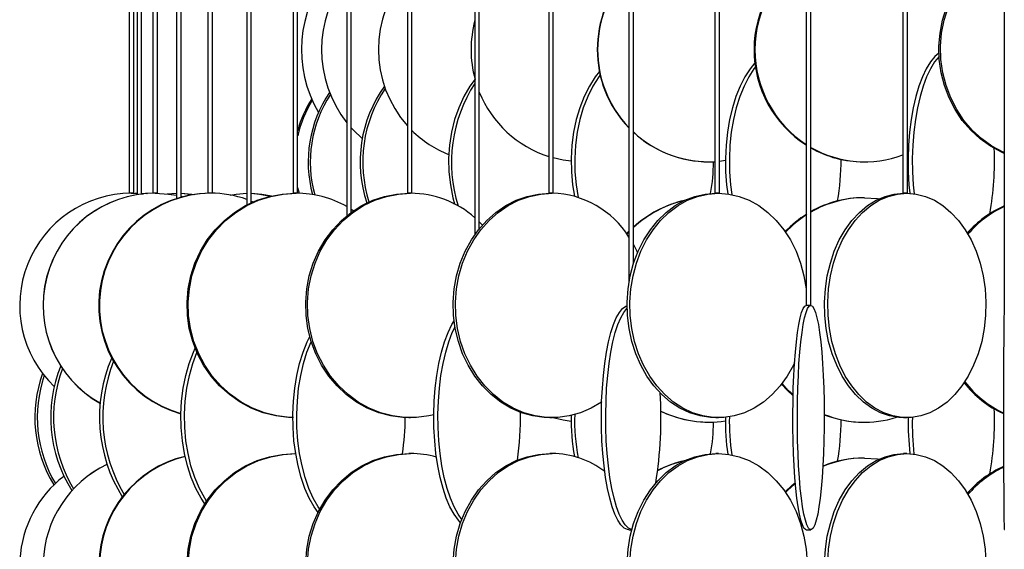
# Model space of a CAD drawing. Header units: millimetres. Extents: x 495 to 2657, y 518 to 2595.
# Tile 22 of 96: x 517 to 627, y 2093 to 2152. Entities that reach past the tile are written whole.
import ezdxf

# ---------------------------------------------------------------- set-up
doc = ezdxf.new("R2010")
doc.units = ezdxf.units.MM

msp = doc.modelspace()

# ---------------------------------------------------------------- linework, layer by layer
at = {"color": 7, "linetype": 'Continuous', "lineweight": 25}
for p, q in [((529.53, 2574.8), (529.53, 2132.55)), ((530.03, 2132.55), (530.03, 2574.8)), ((530.41, 2574.8), (530.41, 2132.39)), ((530.91, 2132.46), (530.91, 2574.8)), ((532.18, 2574.8), (532.18, 2132.55)), ((532.68, 2132.55), (532.68, 2574.8)), ((534.81, 2574.8), (534.81, 2131.97)), ((535.31, 2132.12), (535.31, 2574.8)), ((538.31, 2574.8), (538.31, 2132.55)), ((538.81, 2132.55), (538.81, 2574.8)), ((542.65, 2574.8), (542.65, 2131.24)), ((543.15, 2131.49), (543.15, 2574.8)), ((547.82, 2574.8), (547.82, 2132.55)), ((548.32, 2132.55), (548.32, 2574.8)), ((553.8, 2574.8), (553.8, 2130.04)), ((554.3, 2130.42), (554.3, 2574.8)), ((560.57, 2574.8), (560.57, 2132.55)), ((561.07, 2132.55), (561.07, 2574.8)), ((568.08, 2574.8), (568.08, 2127.93)), ((568.58, 2128.59), (568.58, 2574.8)), ((576.33, 2574.8), (576.33, 2132.55)), ((576.83, 2132.55), (576.83, 2574.8)), ((585.26, 2574.8), (585.26, 2122.53)), ((585.76, 2124.66), (585.76, 2574.8)), ((594.85, 2574.8), (594.85, 2132.55)), ((595.35, 2132.55), (595.35, 2574.8)), ((605.05, 2574.8), (605.05, 2120.05)), ((605.55, 2120.05), (605.55, 2574.8)), ((615.83, 2574.8), (615.83, 2132.55)), ((616.33, 2132.55), (616.33, 2574.8)), ((627.13, 2574.8), (627.13, 2120.05)), ((616.42, 2137.09), (616.33, 2137.05)), ((594.19, 2136.05), (594.23, 2136.05)), ((596.03, 2136.18), (595.35, 2136.1)), ((611.44, 2136.05), (611.54, 2136.05)), ((548.32, 2133.17), (548.48, 2132.54)), ((529.53, 2132.55), (529.53, 2132.55)), ((530.03, 2132.55), (529.53, 2132.55)), ((529.75, 2132.55), (530.41, 2132.53)), ((529.81, 2132.55), (530.41, 2132.53)), ((530.03, 2132.55), (530.03, 2132.55)), ((530.21, 2132.54), (530.41, 2132.55)), ((530.91, 2132.55), (531.56, 2132.52)), ((530.91, 2132.54), (531.5, 2132.51)), ((530.91, 2132.5), (531.11, 2132.48)), ((530.91, 2132.49), (531.08, 2132.48)), ((532.18, 2132.55), (532.18, 2132.55)), ((532.68, 2132.55), (532.18, 2132.55)), ((532.68, 2132.55), (532.68, 2132.55)), ((533.75, 2132.48), (534.81, 2132.55)), ((538.31, 2132.55), (538.31, 2132.55)), ((538.81, 2132.55), (538.31, 2132.55)), ((538.81, 2132.55), (538.81, 2132.55)), ((543.15, 2131.67), (543.36, 2131.58)), ((547.82, 2132.55), (547.82, 2132.55)), ((548.32, 2132.55), (547.82, 2132.55)), ((561.07, 2132.55), (560.57, 2132.55)), ((576.83, 2132.55), (576.33, 2132.55)), ((595.35, 2132.55), (594.85, 2132.55)), ((611.54, 2132.05), (611.44, 2132.05)), ((616.33, 2132.55), (615.83, 2132.55)), ((554.3, 2130.78), (554.59, 2130.6)), ((565.7, 2131.42), (565.79, 2131.45)), ((568.58, 2129.36), (568.93, 2129.01)), ((585.02, 2128.01), (585.26, 2128.27)), ((605.55, 2120.05), (605.05, 2120.05)), ((560.72, 2107.55), (560.91, 2107.55)), ((576.45, 2107.55), (576.7, 2107.55)), ((594.95, 2107.55), (595.25, 2107.55)), ((615.9, 2107.55), (616.25, 2107.55)), ((594.19, 2107.05), (594.23, 2107.05)), ((611.44, 2107.05), (611.54, 2107.05)), ((548.1, 2103.55), (548, 2103.55)), ((560.91, 2103.55), (560.72, 2103.55)), ((576.7, 2103.55), (576.45, 2103.55)), ((595.25, 2103.55), (594.95, 2103.55)), ((611.54, 2103.05), (611.44, 2103.05)), ((616.25, 2103.55), (615.9, 2103.55)), ((585.27, 2095.05), (585.58, 2095.05)), ((605.05, 2095.05), (605.55, 2095.05))]:
    msp.add_line(p, q, dxfattribs=at)
at = {"color": 7, "linetype": 'Continuous', "lineweight": 25, "flags": 128}
for points in [[(627.13, 2136.96), (626.81, 2137.11), (625.58, 2137.79), (624.43, 2138.61), (623.38, 2139.58), (622.45, 2140.67), (621.64, 2141.88), (620.97, 2143.17), (620.45, 2144.55), (620.09, 2145.97), (619.88, 2147.44), (619.84, 2148.92), (619.97, 2150.39), (620.25, 2151.84), (620.69, 2153.25), (621.29, 2154.58), (622.03, 2155.84), (622.9, 2156.99), (623.89, 2158.02), (624.99, 2158.92), (626.18, 2159.67), (627.13, 2160.13)], [(627.13, 2137.04), (626.99, 2137.11), (625.75, 2137.79), (624.61, 2138.61), (623.56, 2139.58), (622.63, 2140.67), (621.82, 2141.88), (621.15, 2143.17), (620.63, 2144.55), (620.27, 2145.97), (620.06, 2147.44), (620.02, 2148.92), (620.14, 2150.39), (620.43, 2151.84), (620.87, 2153.25), (621.47, 2154.58), (622.21, 2155.84), (623.08, 2156.99), (624.07, 2158.02), (625.17, 2158.92), (626.36, 2159.67), (627.13, 2160.06)], [(619.84, 2148.15), (619.39, 2147.77), (618.89, 2147.17), (618.43, 2146.42), (617.99, 2145.52), (617.61, 2144.49), (617.26, 2143.34), (616.97, 2142.08), (616.74, 2140.75), (616.57, 2139.34), (616.45, 2137.89), (616.41, 2136.42), (616.42, 2134.94), (616.5, 2133.47), (616.59, 2132.54)], [(599.32, 2147.07), (598.78, 2146.42), (598.19, 2145.52), (597.66, 2144.49), (597.2, 2143.34), (596.8, 2142.08), (596.49, 2140.75), (596.25, 2139.34), (596.1, 2137.89), (596.03, 2136.42), (596.05, 2134.94), (596.16, 2133.47), (596.29, 2132.48)], [(619.86, 2147.77), (619.86, 2147.77), (619.36, 2147.17), (618.89, 2146.42), (618.46, 2145.52), (618.07, 2144.49), (617.73, 2143.34), (617.44, 2142.08), (617.21, 2140.75), (617.03, 2139.34), (616.92, 2137.89), (616.87, 2136.42), (616.89, 2134.94), (616.97, 2133.47), (617.06, 2132.5)], [(581.97, 2146.11), (581.51, 2145.52), (580.85, 2144.49), (580.27, 2143.34), (579.79, 2142.08), (579.39, 2140.75), (579.1, 2139.34), (578.91, 2137.89), (578.83, 2136.42), (578.85, 2134.94), (578.99, 2133.47), (579.2, 2132.21)], [(599.38, 2146.63), (599.21, 2146.42), (598.62, 2145.52), (598.1, 2144.49), (597.63, 2143.34), (597.24, 2142.08), (596.92, 2140.75), (596.68, 2139.34), (596.53, 2137.89), (596.47, 2136.42), (596.49, 2134.94), (596.6, 2133.47), (596.73, 2132.41)], [(568.1, 2145.26), (567.53, 2144.49), (566.86, 2143.34), (566.28, 2142.08), (565.82, 2140.75), (565.47, 2139.34), (565.25, 2137.89), (565.16, 2136.42), (565.19, 2134.94), (565.35, 2133.47), (565.63, 2132.05), (565.82, 2131.36)], [(582.05, 2145.72), (581.9, 2145.52), (581.24, 2144.49), (580.67, 2143.34), (580.18, 2142.08), (579.78, 2140.75), (579.49, 2139.34), (579.3, 2137.89), (579.22, 2136.42), (579.25, 2134.94), (579.38, 2133.47), (579.62, 2132.08)], [(555.53, 2138.65), (554.53, 2139.58), (554.3, 2139.82)], [(578.82, 2136.12), (577.92, 2136.25), (576.83, 2136.49)], [(532.43, 2132.55), (533.91, 2132.46), (534.81, 2132.32)], [(535.31, 2132.55), (536.53, 2132.46), (536.79, 2132.42)], [(535.31, 2132.54), (536.35, 2132.46), (536.7, 2132.41)], [(535.31, 2132.21), (535.37, 2132.2), (535.49, 2132.17)], [(547.86, 2107.55), (547.29, 2107.57), (545.88, 2107.75), (544.49, 2108.09), (543.15, 2108.61), (541.89, 2109.29), (540.7, 2110.11), (539.62, 2111.08), (538.66, 2112.17), (537.83, 2113.38), (537.14, 2114.67), (536.61, 2116.05), (536.23, 2117.47), (536.02, 2118.94), (535.98, 2120.42), (536.1, 2121.89), (536.4, 2123.34), (536.85, 2124.75), (537.47, 2126.08), (538.23, 2127.34), (539.13, 2128.49), (540.15, 2129.52), (541.28, 2130.42), (542.51, 2131.17), (543.82, 2131.77), (545.18, 2132.2), (546.58, 2132.46), (548, 2132.55)], [(547.78, 2107.55), (547.43, 2107.57), (546.01, 2107.75), (544.63, 2108.09), (543.29, 2108.61), (542.02, 2109.29), (540.84, 2110.11), (539.76, 2111.08), (538.8, 2112.17), (537.97, 2113.38), (537.28, 2114.67), (536.74, 2116.05), (536.37, 2117.47), (536.16, 2118.94), (536.11, 2120.42), (536.24, 2121.89), (536.53, 2123.34), (536.99, 2124.75), (537.6, 2126.08), (538.36, 2127.34), (539.26, 2128.49), (540.29, 2129.52), (541.42, 2130.42), (542.65, 2131.17), (543.95, 2131.77), (545.31, 2132.2), (546.72, 2132.46), (548.14, 2132.55)], [(540.81, 2132.35), (541.48, 2132.46), (542.65, 2132.55)], [(543.15, 2132.55), (544.32, 2132.46), (545.4, 2132.25)], [(543.15, 2132.54), (544.08, 2132.46), (545.28, 2132.22)], [(560.72, 2107.55), (560.04, 2107.57), (558.68, 2107.75), (557.36, 2108.09), (556.08, 2108.61), (554.87, 2109.29), (553.74, 2110.11), (552.71, 2111.08), (551.79, 2112.17), (550.99, 2113.38), (550.34, 2114.67), (549.82, 2116.05), (549.46, 2117.47), (549.26, 2118.94), (549.22, 2120.42), (549.34, 2121.89), (549.62, 2123.34), (550.06, 2124.75), (550.65, 2126.08), (551.37, 2127.34), (552.23, 2128.49), (553.21, 2129.52), (554.29, 2130.42), (555.47, 2131.17), (556.71, 2131.77), (558.02, 2132.2), (559.36, 2132.46), (560.72, 2132.55), (560.72, 2132.55)], [(563.5, 2107.87), (562.95, 2107.75), (561.59, 2107.57), (560.23, 2107.57), (558.88, 2107.75), (557.55, 2108.09), (556.28, 2108.61), (555.07, 2109.29), (553.94, 2110.11), (552.9, 2111.08), (551.98, 2112.17), (551.19, 2113.38), (550.53, 2114.67), (550.02, 2116.05), (549.66, 2117.47), (549.46, 2118.94), (549.42, 2120.42), (549.54, 2121.89), (549.82, 2123.34), (550.26, 2124.75), (550.84, 2126.08), (551.57, 2127.34), (552.43, 2128.49), (553.41, 2129.52), (554.49, 2130.42), (555.66, 2131.17), (556.91, 2131.77), (558.21, 2132.2), (559.55, 2132.46), (560.91, 2132.55), (560.91, 2132.55)], [(576.45, 2107.55), (575.81, 2107.57), (574.54, 2107.75), (573.3, 2108.09), (572.11, 2108.61), (570.97, 2109.29), (569.91, 2110.11), (568.94, 2111.08), (568.08, 2112.17), (567.34, 2113.38), (566.72, 2114.67), (566.24, 2116.05), (565.9, 2117.47), (565.71, 2118.94), (565.68, 2120.42), (565.79, 2121.89), (566.05, 2123.34), (566.46, 2124.75), (567.01, 2126.08), (567.69, 2127.34), (568.5, 2128.49), (569.41, 2129.52), (570.43, 2130.42), (571.53, 2131.17), (572.7, 2131.77), (573.92, 2132.2), (575.18, 2132.46), (576.45, 2132.55), (576.45, 2132.55)], [(582.22, 2109.31), (582.19, 2109.29), (581.05, 2108.61), (579.85, 2108.09), (578.61, 2107.75), (577.34, 2107.57), (576.07, 2107.57), (574.8, 2107.75), (573.56, 2108.09), (572.36, 2108.61), (571.22, 2109.29), (570.16, 2110.11), (569.2, 2111.08), (568.33, 2112.17), (567.59, 2113.38), (566.97, 2114.67), (566.49, 2116.05), (566.16, 2117.47), (565.97, 2118.94), (565.93, 2120.42), (566.04, 2121.89), (566.31, 2123.34), (566.71, 2124.75), (567.26, 2126.08), (567.95, 2127.34), (568.75, 2128.49), (569.67, 2129.52), (570.68, 2130.42), (571.78, 2131.17), (572.95, 2131.77), (574.17, 2132.2), (575.43, 2132.46), (576.7, 2132.55), (576.7, 2132.55)], [(594.95, 2107.55), (594.36, 2107.57), (593.2, 2107.75), (592.06, 2108.09), (590.96, 2108.61), (589.92, 2109.29), (588.95, 2110.11), (588.06, 2111.08), (587.27, 2112.17), (586.59, 2113.38), (586.03, 2114.67), (585.59, 2116.05), (585.28, 2117.47), (585.1, 2118.94), (585.07, 2120.42), (585.17, 2121.89), (585.41, 2123.34), (585.79, 2124.75), (586.29, 2126.08), (586.92, 2127.34), (587.66, 2128.49), (588.5, 2129.52), (589.43, 2130.42), (590.43, 2131.17), (591.51, 2131.77), (592.63, 2132.2), (593.78, 2132.46), (594.95, 2132.55), (594.95, 2132.55)], [(603.74, 2113.65), (603.61, 2113.38), (602.93, 2112.17), (602.14, 2111.08), (601.25, 2110.11), (600.28, 2109.29), (599.24, 2108.61), (598.14, 2108.09), (597, 2107.75), (595.84, 2107.57), (594.67, 2107.57), (593.5, 2107.75), (592.37, 2108.09), (591.27, 2108.61), (590.23, 2109.29), (589.26, 2110.11), (588.37, 2111.08), (587.58, 2112.17), (586.9, 2113.38), (586.33, 2114.67), (585.89, 2116.05), (585.58, 2117.47), (585.41, 2118.94), (585.38, 2120.42), (585.48, 2121.89), (585.72, 2123.34), (586.1, 2124.75), (586.6, 2126.08), (587.22, 2127.34), (587.96, 2128.49), (588.8, 2129.52), (589.73, 2130.42), (590.74, 2131.17), (591.81, 2131.77), (592.93, 2132.2), (594.08, 2132.46), (595.25, 2132.55), (595.25, 2132.55)], [(595.25, 2132.55), (596.42, 2132.46), (597.57, 2132.2), (598.69, 2131.77), (599.77, 2131.17), (600.77, 2130.42), (601.7, 2129.52), (602.54, 2128.49), (603.28, 2127.34), (603.91, 2126.08), (604.41, 2124.75), (604.79, 2123.34), (605.03, 2121.89), (605.05, 2121.66)], [(615.9, 2107.55), (615.38, 2107.57), (614.34, 2107.75), (613.32, 2108.09), (612.34, 2108.61), (611.41, 2109.29), (610.55, 2110.11), (609.76, 2111.08), (609.05, 2112.17), (608.44, 2113.38), (607.94, 2114.67), (607.54, 2116.05), (607.27, 2117.47), (607.11, 2118.94), (607.08, 2120.42), (607.18, 2121.89), (607.39, 2123.34), (607.73, 2124.75), (608.17, 2126.08), (608.73, 2127.34), (609.39, 2128.49), (610.14, 2129.52), (610.97, 2130.42), (611.87, 2131.17), (612.83, 2131.77), (613.83, 2132.2), (614.86, 2132.46), (615.9, 2132.55), (615.9, 2132.55)], [(616.25, 2132.55), (617.3, 2132.46), (618.33, 2132.2), (619.33, 2131.77), (620.28, 2131.17), (621.18, 2130.42), (622.01, 2129.52), (622.76, 2128.49), (623.42, 2127.34), (623.98, 2126.08), (624.43, 2124.75), (624.76, 2123.34), (624.98, 2121.89), (625.07, 2120.42), (625.04, 2118.94), (624.89, 2117.47), (624.61, 2116.05), (624.22, 2114.67), (623.71, 2113.38), (623.11, 2112.17), (622.4, 2111.08), (621.61, 2110.11), (620.74, 2109.29), (619.81, 2108.61), (618.83, 2108.09), (617.82, 2107.75), (616.78, 2107.57), (615.73, 2107.57), (614.69, 2107.75), (613.68, 2108.09), (612.7, 2108.61), (611.77, 2109.29), (610.9, 2110.11), (610.11, 2111.08), (609.4, 2112.17), (608.79, 2113.38), (608.29, 2114.67), (607.9, 2116.05), (607.62, 2117.47), (607.47, 2118.94), (607.44, 2120.42), (607.53, 2121.89), (607.74, 2123.34), (608.08, 2124.75), (608.53, 2126.08), (609.09, 2127.34), (609.75, 2128.49), (610.5, 2129.52), (611.33, 2130.42), (612.23, 2131.17), (613.18, 2131.77), (614.18, 2132.2), (615.21, 2132.46), (616.25, 2132.55)], [(611.54, 2132.05), (612.99, 2131.96), (613.17, 2131.94)], [(585.03, 2127.99), (585.03, 2127.99), (585.26, 2128.23)], [(585.76, 2126.83), (586.14, 2126.08), (586.22, 2125.92)], [(585.27, 2095.05), (585.09, 2095.07), (584.72, 2095.25), (584.37, 2095.59), (584.03, 2096.11), (583.7, 2096.79), (583.4, 2097.61), (583.12, 2098.58), (582.88, 2099.67), (582.67, 2100.88), (582.49, 2102.17), (582.35, 2103.55), (582.26, 2104.97), (582.2, 2106.44), (582.19, 2107.92), (582.22, 2109.39), (582.3, 2110.84), (582.42, 2112.25), (582.57, 2113.58), (582.77, 2114.84), (583, 2115.99), (583.26, 2117.02), (583.55, 2117.92), (583.86, 2118.67), (584.2, 2119.27), (584.55, 2119.7), (584.91, 2119.96), (585.06, 2120.02)], [(585.59, 2095.07), (585.57, 2095.07), (585.21, 2095.25), (584.85, 2095.59), (584.51, 2096.11), (584.19, 2096.79), (583.89, 2097.61), (583.61, 2098.58), (583.36, 2099.67), (583.15, 2100.88), (582.97, 2102.17), (582.84, 2103.55), (582.74, 2104.97), (582.69, 2106.44), (582.68, 2107.92), (582.71, 2109.39), (582.78, 2110.84), (582.9, 2112.25), (583.06, 2113.58), (583.25, 2114.84), (583.48, 2115.99), (583.74, 2117.02), (584.03, 2117.92), (584.35, 2118.67), (584.68, 2119.27), (585.03, 2119.7), (585.07, 2119.73)], [(605.05, 2095.05), (604.96, 2095.07), (604.79, 2095.25), (604.61, 2095.59), (604.45, 2096.11), (604.29, 2096.79), (604.14, 2097.61), (604.01, 2098.58), (603.89, 2099.67), (603.78, 2100.88), (603.7, 2102.17), (603.63, 2103.55), (603.58, 2104.97), (603.56, 2106.44), (603.55, 2107.92), (603.57, 2109.39), (603.6, 2110.84), (603.66, 2112.25), (603.74, 2113.58), (603.83, 2114.84), (603.94, 2115.99), (604.07, 2117.02), (604.21, 2117.92), (604.37, 2118.67), (604.53, 2119.27), (604.7, 2119.7), (604.88, 2119.96), (605.05, 2120.05)], [(605.55, 2120.05), (605.73, 2119.96), (605.9, 2119.7), (606.07, 2119.27), (606.24, 2118.67), (606.39, 2117.92), (606.53, 2117.02), (606.66, 2115.99), (606.77, 2114.84), (606.87, 2113.58), (606.94, 2112.25), (607, 2110.84), (607.04, 2109.39), (607.05, 2107.92), (607.05, 2106.44), (607.02, 2104.97), (606.98, 2103.55), (606.91, 2102.17), (606.82, 2100.88), (606.72, 2099.67), (606.6, 2098.58), (606.46, 2097.61), (606.32, 2096.79), (606.16, 2096.11), (605.99, 2095.59), (605.82, 2095.25), (605.64, 2095.07), (605.46, 2095.07), (605.28, 2095.25), (605.11, 2095.59), (604.94, 2096.11), (604.79, 2096.79), (604.64, 2097.61), (604.5, 2098.58), (604.38, 2099.67), (604.28, 2100.88), (604.19, 2102.17), (604.13, 2103.55), (604.08, 2104.97), (604.05, 2106.44), (604.05, 2107.92), (604.06, 2109.39), (604.1, 2110.84), (604.16, 2112.25), (604.23, 2113.58), (604.33, 2114.84), (604.44, 2115.99), (604.57, 2117.02), (604.71, 2117.92), (604.86, 2118.67), (605.03, 2119.27), (605.2, 2119.7), (605.37, 2119.96), (605.55, 2120.05)], [(627.13, 2120.05), (627.12, 2119.96), (627.11, 2119.7), (627.1, 2119.27), (627.09, 2118.67), (627.08, 2117.92), (627.07, 2117.02), (627.06, 2115.99), (627.05, 2114.84), (627.05, 2113.58), (627.04, 2112.25), (627.04, 2110.84), (627.04, 2109.39), (627.04, 2107.92), (627.04, 2106.44), (627.04, 2104.97), (627.04, 2103.55), (627.05, 2102.17), (627.05, 2100.88), (627.06, 2099.67), (627.07, 2098.58), (627.07, 2097.61), (627.08, 2096.79), (627.09, 2096.11), (627.1, 2095.59), (627.11, 2095.25), (627.13, 2095.07), (627.14, 2095.07)], [(566.49, 2095.84), (566.25, 2096.11), (565.76, 2096.79), (565.31, 2097.61), (564.9, 2098.58), (564.53, 2099.67), (564.21, 2100.88), (563.95, 2102.17), (563.74, 2103.55), (563.6, 2104.97), (563.52, 2106.44), (563.5, 2107.92), (563.55, 2109.39), (563.66, 2110.84), (563.84, 2112.25), (564.07, 2113.58), (564.36, 2114.84), (564.71, 2115.99), (565.1, 2117.02), (565.53, 2117.92), (565.77, 2118.33)], [(566.63, 2096.21), (566.23, 2096.79), (565.77, 2097.61), (565.36, 2098.58), (564.99, 2099.67), (564.67, 2100.88), (564.41, 2102.17), (564.21, 2103.55), (564.06, 2104.97), (563.98, 2106.44), (563.97, 2107.92), (564.01, 2109.39), (564.13, 2110.84), (564.3, 2112.25), (564.54, 2113.58), (564.83, 2114.84), (565.17, 2115.99), (565.56, 2117.02), (565.87, 2117.67)], [(550.6, 2096.99), (550.16, 2097.61), (549.62, 2098.58), (549.13, 2099.67), (548.72, 2100.88), (548.37, 2102.17), (548.1, 2103.55), (547.91, 2104.97), (547.81, 2106.44), (547.79, 2107.92), (547.85, 2109.39), (548, 2110.84), (548.23, 2112.25), (548.53, 2113.58), (548.92, 2114.84), (549.37, 2115.99), (549.66, 2116.6)], [(537.97, 2097.94), (537.54, 2098.58), (536.95, 2099.67), (536.44, 2100.88), (536.02, 2102.17), (535.69, 2103.55), (535.46, 2104.97), (535.33, 2106.44), (535.3, 2107.92), (535.38, 2109.39), (535.56, 2110.84), (535.84, 2112.25), (536.22, 2113.58), (536.69, 2114.84), (536.88, 2115.28)], [(550.78, 2097.34), (550.6, 2097.61), (550.06, 2098.58), (549.57, 2099.67), (549.15, 2100.88), (548.81, 2102.17), (548.54, 2103.55), (548.35, 2104.97), (548.24, 2106.44), (548.22, 2107.92), (548.29, 2109.39), (548.43, 2110.84), (548.66, 2112.25), (548.97, 2113.58), (549.35, 2114.84), (549.81, 2115.99), (549.83, 2116.03)], [(538.16, 2098.24), (537.95, 2098.58), (537.36, 2099.67), (536.84, 2100.88), (536.42, 2102.17), (536.09, 2103.55), (535.86, 2104.97), (535.73, 2106.44), (535.71, 2107.92), (535.78, 2109.39), (535.96, 2110.84), (536.24, 2112.25), (536.62, 2113.58), (537.08, 2114.81)], [(603.58, 2109.98), (602.94, 2110.58), (602.29, 2111.27)], [(603.58, 2110.08), (603.04, 2110.58), (602.34, 2111.34)], [(578.82, 2107.12), (577.92, 2107.25), (576.63, 2107.55)], [(535.98, 2091.42), (536.1, 2092.89), (536.4, 2094.34), (536.85, 2095.75), (537.47, 2097.08), (538.23, 2098.34), (539.13, 2099.49), (540.15, 2100.52), (541.28, 2101.42), (542.51, 2102.17), (543.82, 2102.77), (545.18, 2103.2), (546.58, 2103.46), (548, 2103.55)], [(536.11, 2091.42), (536.24, 2092.89), (536.53, 2094.34), (536.99, 2095.75), (537.6, 2097.08), (538.36, 2098.34), (539.26, 2099.49), (540.29, 2100.52), (541.42, 2101.42), (542.65, 2102.17), (543.95, 2102.77), (545.31, 2103.2), (546.72, 2103.46), (548.14, 2103.55)], [(549.22, 2091.42), (549.34, 2092.89), (549.62, 2094.34), (550.06, 2095.75), (550.65, 2097.08), (551.37, 2098.34), (552.23, 2099.49), (553.21, 2100.52), (554.29, 2101.42), (555.47, 2102.17), (556.71, 2102.77), (558.02, 2103.2), (559.36, 2103.46), (560.72, 2103.55), (560.72, 2103.55)], [(549.42, 2091.42), (549.54, 2092.89), (549.82, 2094.34), (550.26, 2095.75), (550.84, 2097.08), (551.57, 2098.34), (552.43, 2099.49), (553.41, 2100.52), (554.49, 2101.42), (555.66, 2102.17), (556.91, 2102.77), (558.21, 2103.2), (559.55, 2103.46), (560.91, 2103.55), (560.91, 2103.55)], [(565.68, 2091.42), (565.79, 2092.89), (566.05, 2094.34), (566.46, 2095.75), (567.01, 2097.08), (567.69, 2098.34), (568.5, 2099.49), (569.41, 2100.52), (570.43, 2101.42), (571.53, 2102.17), (572.7, 2102.77), (573.92, 2103.2), (575.18, 2103.46), (576.45, 2103.55), (576.45, 2103.55)], [(565.93, 2091.42), (566.04, 2092.89), (566.31, 2094.34), (566.71, 2095.75), (567.26, 2097.08), (567.95, 2098.34), (568.75, 2099.49), (569.67, 2100.52), (570.68, 2101.42), (571.78, 2102.17), (572.95, 2102.77), (574.17, 2103.2), (575.43, 2103.46), (576.7, 2103.55), (576.7, 2103.55)], [(585.07, 2091.42), (585.17, 2092.89), (585.41, 2094.34), (585.79, 2095.75), (586.29, 2097.08), (586.92, 2098.34), (587.66, 2099.49), (588.5, 2100.52), (589.43, 2101.42), (590.43, 2102.17), (591.51, 2102.77), (592.63, 2103.2), (593.78, 2103.46), (594.95, 2103.55), (594.95, 2103.55)], [(585.38, 2091.42), (585.48, 2092.89), (585.72, 2094.34), (586.1, 2095.75), (586.6, 2097.08), (587.22, 2098.34), (587.96, 2099.49), (588.8, 2100.52), (589.73, 2101.42), (590.74, 2102.17), (591.81, 2102.77), (592.93, 2103.2), (594.08, 2103.46), (595.25, 2103.55), (595.25, 2103.55)], [(595.25, 2103.55), (596.42, 2103.46), (597.57, 2103.2), (598.69, 2102.77), (599.77, 2102.17), (600.77, 2101.42), (601.7, 2100.52), (602.54, 2099.49), (603.28, 2098.34), (603.91, 2097.08), (604.41, 2095.75), (604.79, 2094.34), (605.03, 2092.89), (605.13, 2091.42), (605.13, 2091.05)], [(607.08, 2091.42), (607.18, 2092.89), (607.39, 2094.34), (607.73, 2095.75), (608.17, 2097.08), (608.73, 2098.34), (609.39, 2099.49), (610.14, 2100.52), (610.97, 2101.42), (611.87, 2102.17), (612.83, 2102.77), (613.83, 2103.2), (614.86, 2103.46), (615.9, 2103.55), (615.9, 2103.55)], [(607.44, 2091.42), (607.53, 2092.89), (607.74, 2094.34), (608.08, 2095.75), (608.53, 2097.08), (609.09, 2098.34), (609.75, 2099.49), (610.5, 2100.52), (611.33, 2101.42), (612.23, 2102.17), (613.18, 2102.77), (614.18, 2103.2), (615.21, 2103.46), (616.25, 2103.55)], [(611.54, 2103.05), (612.99, 2102.96), (613.17, 2102.94)], [(616.25, 2103.55), (617.3, 2103.46), (618.33, 2103.2), (619.33, 2102.77), (620.28, 2102.17), (621.18, 2101.42), (622.01, 2100.52), (622.76, 2099.49), (623.42, 2098.34), (623.98, 2097.08), (624.43, 2095.75), (624.76, 2094.34), (624.98, 2092.89), (625.07, 2091.42)], [(602.7, 2099.27), (603.47, 2100.02), (603.83, 2100.32)], [(602.74, 2099.21), (603.58, 2100.02), (603.83, 2100.24)]]:
    msp.add_lwpolyline(points, dxfattribs=at)
at = {"color": 7, "linetype": 'Continuous', "lineweight": 25}
for centre, radius, start, end in [((611.86, 2148.55), 12.64, 122.3771, 237.4247), ((611.97, 2148.55), 12.65, 123.1693, 236.8307), ((562.58, 2148.53), 13.83, 140.5936, 210.2756), ((570.03, 2148.55), 12.71, 138.1305, 221.8695), ((594.25, 2148.55), 12.52, 135.8659, 224.1341), ((594.29, 2148.55), 12.52, 136.1047, 223.8953), ((564.12, 2148.55), 13.14, 141.7121, 218.2879), ((580.19, 2148.55), 12.53, 165.0214, 195.2016), ((581.51, 2136.01), 16.04, 146.8156, 197.6884), ((563.15, 2136.04), 13.66, 145.5984, 195.4719), ((563.39, 2136.04), 13.67, 146.6912, 195.6294), ((569.88, 2136.03), 14.59, 144.5763, 198.2438), ((570.21, 2136.03), 14.63, 145.9689, 197.7265), ((580.14, 2148.52), 12.48, 202.1398, 252.1924), ((560.67, 2136.14), 12.81, 147.3382, 164.5514), ((560.87, 2136.12), 12.86, 148.1498, 167.3831), ((569.61, 2148.19), 12.16, 225.3377, 248.5802), ((594.23, 2148.5), 12.45, 227.1189, 272.8377), ((594.2, 2148.5), 12.45, 227.3463, 269.9869), ((611.54, 2148), 11.95, 239.9147, 291.0191), ((611.44, 2148.03), 11.98, 240.5425, 269.9625), ((594.38, 2136), 31.66, 349.5674, 2.7684), ((574.95, 2136.03), 19.74, 349.7787, 0.0776), ((584.93, 2136), 23.99, 349.63, 0.7502), ((529.83, 2120.04), 12.51, 90.3288, 226.2292), ((532.42, 2120.05), 12.5, 90.0087, 240.7835), ((532.43, 2120.05), 12.5, 90.0087, 240.7386), ((538.64, 2120.04), 12.51, 90.5586, 254.5168), ((538.72, 2120.04), 12.51, 90.5599, 254.1715), ((538.59, 2120.3), 12.25, 70.6541, 89.9951), ((548.13, 2120.85), 11.7, 60.9584, 89.9248), ((560.85, 2121.59), 10.96, 48.6914, 89.6607), ((576.45, 2122.18), 10.38, 31.8422, 88.5824), ((594.2, 2119.59), 12.46, 102.7217, 132.6487), ((594.24, 2119.59), 12.46, 103.0485, 132.8753), ((611.55, 2120.07), 11.98, 90.0422, 120.0481), ((611.44, 2120.07), 11.98, 90.0409, 119.4541), ((631.81, 2120.43), 11.68, 113.6031, 138.9365), ((632.02, 2120.39), 11.74, 114.6168, 139.6748), ((611.58, 2119.83), 12.25, 121.9698, 136.4591), ((611.69, 2119.83), 12.26, 122.7781, 136.8836), ((542.99, 2107.6), 16.77, 156.7788, 211.9549), ((536.1, 2107.58), 15.32, 158.0069, 212.2088), ((536.45, 2107.58), 15.36, 159.2486, 211.2323), ((543.44, 2107.6), 16.85, 158.2597, 210.7754), ((533.27, 2107.56), 14.27, 159.8763, 211.7527), ((533.56, 2107.56), 14.29, 160.8911, 210.9621), ((631.84, 2118.72), 11.74, 218.4005, 245.8433), ((632.03, 2118.73), 11.76, 217.6635, 244.8622), ((543.43, 2107.54), 45.41, 350.7608, 3.4949), ((594.38, 2107), 31.66, 349.5674, 2.7684), ((535.6, 2107.5), 24.72, 350.7384, 0.1236), ((540.96, 2107.51), 32.21, 351.6328, 1.129), ((598.64, 2107.04), 19.82, 177.8249, 191.1533), ((599.02, 2107.04), 19.81, 177.5301, 191.5343), ((594.23, 2119.49), 12.44, 244.2532, 278.3183), ((594.2, 2119.49), 12.44, 244.4408, 269.9967), ((620.61, 2107.04), 24.58, 178.7248, 188.3318), ((621.03, 2107.04), 24.57, 178.5944, 188.5069), ((611.54, 2118.98), 11.94, 247.9088, 287.4394), ((611.44, 2118.99), 11.95, 248.4747, 269.9862), ((584.93, 2107), 23.99, 349.63, 0.7502), ((649.72, 2107.04), 33.31, 179.1212, 186.0313), ((650.17, 2107.04), 33.3, 179.0714, 186.1081), ((574.95, 2107.03), 19.74, 349.7787, 0.0776), ((538.67, 2091.05), 12.53, 103.4403, 254.4293), ((538.74, 2091.05), 12.53, 103.7691, 254.0824), ((560.91, 2092.9), 10.65, 74.2826, 89.9719), ((576.63, 2093.77), 9.78, 52.5728, 89.5527), ((611.55, 2091.09), 11.96, 90.0216, 112.8496), ((611.44, 2091.09), 11.95, 90.0208, 112.2747), ((532.43, 2091.05), 12.5, 115.5144, 240.7808), ((532.43, 2091.05), 12.5, 115.554, 240.7359), ((594.2, 2090.6), 12.45, 102.7157, 117.4029), ((594.23, 2090.6), 12.45, 103.0425, 117.6047), ((631.81, 2091.43), 11.69, 114.0677, 138.9333), ((632.02, 2091.38), 11.74, 115.0818, 139.672), ((529.87, 2091.05), 12.55, 127.514, 226.0919)]:
    msp.add_arc(centre, radius, start, end, dxfattribs=at)

doc.saveas('drawing.dxf')
